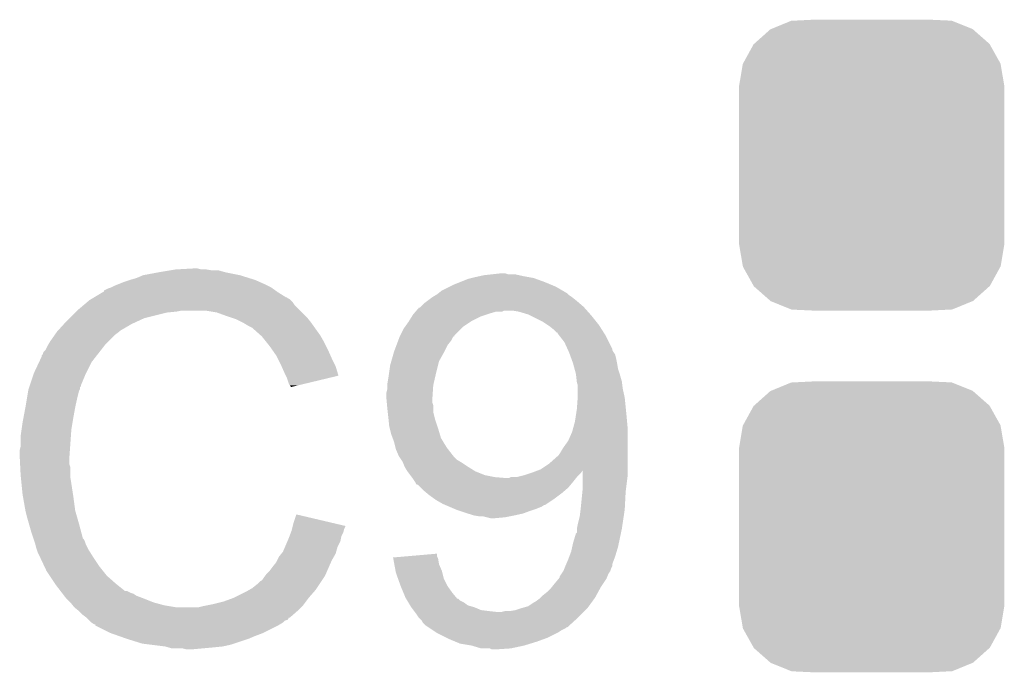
# Model space of a CAD drawing. Extents: x -1.3 to 24.2, y -3.9 to 39.2.
# Tile 9 of 24: x 5.9 to 8.5, y 11.3 to 13. Entities that reach past the tile are written whole.
import ezdxf

# ---------------------------------------------------------------- set-up
doc = ezdxf.new("R2010")
doc.units = 0
doc.layers.get('0').update_dxf_attribs({"linetype": 'CONTINUOUS'})
doc.layers.add('NORA-B266_CLICK_V100_GTO', color=14, linetype='CONTINUOUS')
doc.layers.add('NORA-B266_CLICK_V100_GTS', color=12, linetype='CONTINUOUS')

# ---------------------------------------------------------------- blocks, each defined once
blk = doc.blocks.new('CUSTOM_68')
for points in [[(-0.267216, 0.361152), (-0.213724, 0.383108), (0.26779, 0.361152), (0.21312, 0.383108)], [(-0.213724, 0.383108), (-0.20803, 0.383392), (0.21312, 0.383108), (0.212412, 0.383392)], [(-0.20803, 0.383392), (-0.154122, 0.38608), (0.212412, 0.383392), (0.154132, 0.38608)], [(-0.312264, 0.321732), (-0.26893, 0.360448), (0.312592, 0.321732), (0.268592, 0.360448)], [(-0.26893, 0.360448), (-0.267216, 0.361152), (0.268592, 0.360448), (0.26779, 0.361152)], [(-0.341452, 0.269636), (-0.313432, 0.320688), (0.341702, 0.269636), (0.313176, 0.320688)], [(-0.313432, 0.320688), (-0.312264, 0.321732), (0.313176, 0.320688), (0.312592, 0.321732)], [(-0.35179, 0.21082), (-0.342144, 0.268372), (0.35179, 0.21082), (0.34192, 0.268372)], [(-0.342144, 0.268372), (-0.341452, 0.269636), (0.34192, 0.268372), (0.341702, 0.269636)], [(-0.35179, 0.20955), (-0.35179, 0.21082), (0.35179, 0.20955), (0.35179, 0.21082)], [(-0.35179, -0.20955), (-0.35179, 0.20955), (0.35179, -0.20955), (0.35179, 0.20955)], [(-0.35179, -0.21082), (-0.35179, -0.20955), (0.35179, -0.21082), (0.35179, -0.20955)], [(-0.34192, -0.268358), (-0.35179, -0.21082), (0.342148, -0.268358), (0.35179, -0.21082)], [(-0.341702, -0.269636), (-0.34192, -0.268358), (0.341446, -0.269636), (0.342148, -0.268358)], [(-0.313184, -0.320676), (-0.341702, -0.269636), (0.31344, -0.320676), (0.341446, -0.269636)], [(-0.312594, -0.321732), (-0.313184, -0.320676), (0.312258, -0.321732), (0.31344, -0.320676)], [(-0.268602, -0.36044), (-0.312594, -0.321732), (0.26894, -0.36044), (0.312258, -0.321732)], [(-0.267792, -0.361154), (-0.268602, -0.36044), (0.2672, -0.361154), (0.26894, -0.36044)], [(-0.213136, -0.383104), (-0.267792, -0.361154), (0.213734, -0.383104), (0.2672, -0.361154)], [(-0.212414, -0.383394), (-0.213136, -0.383104), (0.207926, -0.383394), (0.213734, -0.383104)], [(-0.154122, -0.38608), (-0.212414, -0.383394), (0.154132, -0.38608), (0.207926, -0.383394)]]:
    blk.add_solid(points)

msp = doc.modelspace()

# ---------------------------------------------------------------- linework, layer by layer
at = {"layer": 'NORA-B266_CLICK_V100_GTO'}
for points in [[(6.245862, 12.32916), (6.2865, 12.33678), (6.502402, 12.32916), (6.464298, 12.33678)], [(6.2865, 12.33678), (6.31698, 12.34186), (6.464298, 12.33678), (6.446524, 12.34186)], [(6.31698, 12.34186), (6.33222, 12.3444), (6.428742, 12.34186), (6.413502, 12.3444)], [(6.33222, 12.3444), (6.377938, 12.34694), (6.400802, 12.3444), (6.390642, 12.34694)], [(7.150102, 12.32916), (7.172962, 12.3317), (7.242812, 12.32916), (7.231382, 12.3317)], [(7.172962, 12.3317), (7.195804, 12.334238), (7.213604, 12.3317), (7.205982, 12.334238)], [(7.195804, 12.334238), (7.195822, 12.33424), (7.205982, 12.334238), (7.195822, 12.33424)], [(6.16966, 12.30122), (6.182358, 12.3063), (6.57606, 12.30122), (6.5659, 12.3063)], [(6.182358, 12.3063), (6.195058, 12.31138), (6.5659, 12.3063), (6.55447, 12.31138)], [(6.195058, 12.31138), (6.2103, 12.31646), (6.55447, 12.31138), (6.54304, 12.31646)], [(6.2103, 12.31646), (6.228082, 12.32154), (6.54304, 12.31646), (6.526786, 12.32154)], [(6.228082, 12.32154), (6.245862, 12.32916), (6.526786, 12.32154), (6.502402, 12.32916)], [(7.06882, 12.30376), (7.08787, 12.31138), (7.32841, 12.30376), (7.310118, 12.31138)], [(7.08787, 12.31138), (7.106922, 12.319), (7.310118, 12.31138), (7.289162, 12.319)], [(7.106922, 12.319), (7.117072, 12.321538), (7.289162, 12.319), (7.28218, 12.321538)], [(7.117072, 12.321538), (7.12724, 12.32408), (7.28218, 12.321538), (7.268206, 12.32408)], [(7.12724, 12.32408), (7.13867, 12.32662), (7.268206, 12.32408), (7.25424, 12.32662)], [(7.13867, 12.32662), (7.150102, 12.32916), (7.25424, 12.32662), (7.242812, 12.32916)], [(6.116312, 12.27074), (6.137468, 12.28344), (6.624324, 12.27074), (6.604, 12.28344)], [(6.137468, 12.28344), (6.14172, 12.285992), (6.604, 12.28344), (6.600428, 12.285992)], [(6.14172, 12.285992), (6.141734, 12.288526), (6.600428, 12.285992), (6.59688, 12.288526)], [(6.141734, 12.288526), (6.151882, 12.2936), (6.59688, 12.288526), (6.589774, 12.2936)], [(6.151882, 12.2936), (6.159494, 12.296138), (6.589774, 12.2936), (6.58622, 12.296138)], [(6.159494, 12.296138), (6.1595, 12.29614), (6.58622, 12.296138), (6.586218, 12.29614)], [(6.1595, 12.29614), (6.16966, 12.30122), (6.586218, 12.29614), (6.57606, 12.30122)], [(7.021406, 12.27582), (7.02564, 12.27836), (7.37616, 12.27582), (7.37362, 12.27836)], [(7.02564, 12.27836), (7.028812, 12.280898), (7.37362, 12.27836), (7.371082, 12.280898)], [(7.028812, 12.280898), (7.038342, 12.288522), (7.371082, 12.280898), (7.358014, 12.288522)], [(7.038342, 12.288522), (7.058658, 12.29868), (7.358014, 12.288522), (7.340602, 12.29868)], [(7.058658, 12.29868), (7.06882, 12.30376), (7.340602, 12.29868), (7.32841, 12.30376)], [(6.088608, 12.250418), (6.097616, 12.25804), (6.647182, 12.250418), (6.6421, 12.25804)], [(6.097616, 12.25804), (6.103622, 12.263122), (6.6421, 12.25804), (6.637018, 12.263122)], [(6.103622, 12.263122), (6.107846, 12.265658), (6.637018, 12.263122), (6.63448, 12.265658)], [(6.107846, 12.265658), (6.112076, 12.268198), (6.63448, 12.265658), (6.629404, 12.268198)], [(6.112076, 12.268198), (6.116302, 12.270734), (6.629404, 12.268198), (6.626866, 12.270734)], [(6.116302, 12.270734), (6.116312, 12.27074), (6.626866, 12.270734), (6.624324, 12.27074)], [(6.98246, 12.24534), (6.992622, 12.2555), (7.41426, 12.24534), (7.402408, 12.2555)], [(6.992622, 12.2555), (6.999394, 12.26058), (7.402408, 12.2555), (7.39648, 12.26058)], [(6.999394, 12.26058), (7.012938, 12.27074), (7.39648, 12.26058), (7.38378, 12.27074)], [(7.012938, 12.27074), (7.012942, 12.270742), (7.38378, 12.27074), (7.383778, 12.270742)], [(7.012942, 12.270742), (7.021406, 12.27582), (7.383778, 12.270742), (7.37616, 12.27582)], [(6.05028, 12.21486), (6.06552, 12.2301), (6.248398, 12.21486), (6.30936, 12.2301)], [(6.06552, 12.2301), (6.06806, 12.23264), (6.30936, 12.2301), (6.334762, 12.23264)], [(6.06806, 12.23264), (6.0706, 12.23518), (6.334762, 12.23264), (6.347458, 12.23518)], [(6.0706, 12.23518), (6.088608, 12.250418), (6.66242, 12.23518), (6.647182, 12.250418)], [(6.441438, 12.2301), (6.410958, 12.23518), (6.6675, 12.2301), (6.66242, 12.23518)], [(6.46938, 12.21994), (6.441438, 12.2301), (6.67766, 12.21994), (6.6675, 12.2301)], [(6.96214, 12.225022), (6.964316, 12.22756), (7.157726, 12.225022), (7.16534, 12.22756)], [(6.964316, 12.22756), (6.968672, 12.23264), (7.16534, 12.22756), (7.183122, 12.23264)], [(6.968672, 12.23264), (6.968674, 12.232642), (7.183122, 12.23264), (7.198364, 12.232642)], [(6.968674, 12.232642), (6.970852, 12.23518), (7.198364, 12.232642), (7.203444, 12.23518)], [(6.970852, 12.23518), (6.977388, 12.2428), (7.423292, 12.23518), (7.416518, 12.2428)], [(6.977388, 12.2428), (6.979926, 12.242806), (7.416518, 12.2428), (7.416514, 12.242806)], [(6.979926, 12.242806), (6.98246, 12.24534), (7.416514, 12.242806), (7.41426, 12.24534)], [(7.241542, 12.23264), (7.226298, 12.23518), (7.42555, 12.23264), (7.423292, 12.23518)], [(7.26694, 12.22502), (7.241542, 12.23264), (7.432324, 12.22502), (7.42555, 12.23264)], [(6.035732, 12.19962), (6.04266, 12.20724), (6.215382, 12.19962), (6.23189, 12.20724)], [(6.04266, 12.20724), (6.05028, 12.21486), (6.23189, 12.20724), (6.248398, 12.21486)], [(6.477006, 12.217398), (6.46938, 12.21994), (6.680202, 12.217398), (6.67766, 12.21994)], [(6.492238, 12.21232), (6.477006, 12.217398), (6.684266, 12.21232), (6.680202, 12.217398)], [(6.50748, 12.2047), (6.492238, 12.21232), (6.69036, 12.2047), (6.684266, 12.21232)], [(6.51256, 12.20216), (6.50748, 12.2047), (6.692176, 12.20216), (6.69036, 12.2047)], [(6.525262, 12.19454), (6.51256, 12.20216), (6.697618, 12.19454), (6.692176, 12.20216)], [(6.94037, 12.192), (6.94944, 12.2047), (7.09422, 12.192), (7.11327, 12.2047)], [(6.94944, 12.2047), (6.951026, 12.20724), (7.11327, 12.2047), (7.117082, 12.20724)], [(6.951026, 12.20724), (6.958964, 12.21994), (7.117082, 12.20724), (7.142482, 12.21994)], [(6.958964, 12.21994), (6.96214, 12.225022), (7.142482, 12.21994), (7.157726, 12.225022)], [(7.272016, 12.222482), (7.26694, 12.22502), (7.434578, 12.222482), (7.432324, 12.22502)], [(7.307582, 12.204698), (7.272016, 12.222482), (7.448806, 12.204698), (7.434578, 12.222482)], [(7.319014, 12.197078), (7.307582, 12.204698), (7.4549, 12.197078), (7.448806, 12.204698)], [(6.011924, 12.171678), (6.01726, 12.1793), (6.1722, 12.171678), (6.182358, 12.1793)], [(6.01726, 12.1793), (6.017262, 12.179302), (6.182358, 12.1793), (6.18236, 12.179302)], [(6.017262, 12.179302), (6.019566, 12.181838), (6.18236, 12.179302), (6.184898, 12.181838)], [(6.019566, 12.181838), (6.035732, 12.19962), (6.184898, 12.181838), (6.215382, 12.19962)], [(6.535416, 12.189462), (6.525262, 12.19454), (6.701246, 12.189462), (6.697618, 12.19454)], [(6.53796, 12.18692), (6.535416, 12.189462), (6.703062, 12.18692), (6.701246, 12.189462)], [(6.557964, 12.16914), (6.53796, 12.18692), (6.715762, 12.16914), (6.703062, 12.18692)], [(6.927852, 12.169146), (6.936742, 12.18692), (7.071366, 12.169146), (7.08914, 12.18692)], [(6.936742, 12.18692), (6.94037, 12.192), (7.08914, 12.18692), (7.09422, 12.192)], [(7.32282, 12.19454), (7.319014, 12.197078), (7.456516, 12.19454), (7.4549, 12.197078)], [(7.33552, 12.18438), (7.32282, 12.19454), (7.462982, 12.18438), (7.456516, 12.19454)], [(7.343146, 12.17676), (7.33552, 12.18438), (7.46783, 12.17676), (7.462982, 12.18438)], [(7.34568, 12.176738), (7.343146, 12.17676), (7.467844, 12.176738), (7.46783, 12.17676)], [(7.345684, 12.174214), (7.34568, 12.176738), (7.46945, 12.174214), (7.467844, 12.176738)], [(7.349632, 12.169138), (7.345684, 12.174214), (7.47268, 12.169138), (7.46945, 12.174214)], [(5.993382, 12.143738), (5.999478, 12.1539), (6.14426, 12.143738), (6.154422, 12.1539)], [(5.999478, 12.1539), (6.011924, 12.171678), (6.154422, 12.1539), (6.1722, 12.171678)], [(6.56082, 12.1666), (6.557964, 12.16914), (6.717214, 12.1666), (6.715762, 12.16914)], [(6.573012, 12.15136), (6.56082, 12.1666), (6.72592, 12.15136), (6.717214, 12.1666)], [(6.58114, 12.1412), (6.573012, 12.15136), (6.731, 12.1412), (6.72592, 12.15136)], [(6.918006, 12.14374), (6.92277, 12.156442), (7.05358, 12.14374), (7.063742, 12.156442)], [(6.92277, 12.156442), (6.92658, 12.1666), (7.063742, 12.156442), (7.068834, 12.1666)], [(6.92658, 12.1666), (6.92659, 12.166622), (7.068834, 12.1666), (7.07136, 12.166622)], [(6.92659, 12.166622), (6.927852, 12.169146), (7.07136, 12.166622), (7.071366, 12.169146)], [(7.36346, 12.151358), (7.349632, 12.169138), (7.48157, 12.151358), (7.47268, 12.169138)], [(7.371544, 12.133576), (7.36346, 12.151358), (7.49046, 12.133576), (7.48157, 12.151358)], [(5.97916, 12.118344), (5.981704, 12.125962), (6.124508, 12.118344), (6.130434, 12.125962)], [(5.981704, 12.125962), (5.986782, 12.131044), (6.130434, 12.125962), (6.134386, 12.131044)], [(5.986782, 12.131044), (5.99186, 12.141198), (6.134386, 12.131044), (6.142284, 12.141198)], [(5.99186, 12.141198), (5.993382, 12.143738), (6.142284, 12.141198), (6.14426, 12.143738)], [(6.588252, 12.13104), (6.58114, 12.1412), (6.73608, 12.13104), (6.731, 12.1412)], [(6.598918, 12.1158), (6.588252, 12.13104), (6.742854, 12.1158), (6.73608, 12.13104)], [(6.904082, 12.100562), (6.910614, 12.12342), (7.03072, 12.100562), (7.04342, 12.12342)], [(6.910614, 12.12342), (6.91134, 12.12596), (7.04342, 12.12342), (7.04469, 12.12596)], [(6.91134, 12.12596), (6.918006, 12.14374), (7.04469, 12.12596), (7.05358, 12.14374)], [(7.372698, 12.131036), (7.371544, 12.133576), (7.490462, 12.131036), (7.49046, 12.133576)], [(7.375008, 12.125958), (7.372698, 12.131036), (7.493002, 12.125958), (7.490462, 12.131036)], [(7.37616, 12.12342), (7.375008, 12.125958), (7.494694, 12.12342), (7.493002, 12.125958)], [(7.378008, 12.118338), (7.37616, 12.12342), (7.498082, 12.118338), (7.494694, 12.12342)], [(5.9563, 12.07008), (5.969446, 12.098018), (6.09473, 12.07008), (6.1087, 12.098018)], [(5.969446, 12.098018), (5.97662, 12.113264), (6.1087, 12.098018), (6.120558, 12.113264)], [(5.97662, 12.113264), (5.976626, 12.115806), (6.120558, 12.113264), (6.122534, 12.115806)], [(5.976626, 12.115806), (5.97916, 12.118344), (6.122534, 12.115806), (6.124508, 12.118344)], [(6.60273, 12.10818), (6.598918, 12.1158), (6.74624, 12.10818), (6.742854, 12.1158)], [(6.61162, 12.0904), (6.60273, 12.10818), (6.755132, 12.0904), (6.74624, 12.10818)], [(6.90118, 12.090402), (6.904082, 12.100562), (7.02818, 12.090402), (7.03072, 12.100562)], [(7.381702, 12.10818), (7.378008, 12.118338), (7.50062, 12.10818), (7.498082, 12.118338)], [(7.386318, 12.09548), (7.381702, 12.10818), (7.50316, 12.09548), (7.50062, 12.10818)], [(7.390476, 12.080238), (7.386318, 12.09548), (7.505702, 12.080238), (7.50316, 12.09548)], [(5.955452, 12.06754), (5.9563, 12.07008), (6.09346, 12.06754), (6.09473, 12.07008)], [(6.61275, 12.087858), (6.61162, 12.0904), (6.756402, 12.087858), (6.755132, 12.0904)], [(6.62178, 12.06754), (6.61275, 12.087858), (6.762476, 12.06754), (6.756402, 12.087858)], [(6.8961, 12.05484), (6.898276, 12.07008), (7.019582, 12.05484), (7.0231, 12.07008)], [(6.898276, 12.07008), (6.90118, 12.090402), (7.0231, 12.07008), (7.02818, 12.090402)], [(7.39394, 12.067538), (7.390476, 12.080238), (7.509936, 12.067538), (7.505702, 12.080238)], [(5.945292, 12.037056), (5.955452, 12.06754), (6.08076, 12.037056), (6.09346, 12.06754)], [(6.624324, 12.062454), (6.62178, 12.06754), (6.763996, 12.062454), (6.762476, 12.06754)], [(6.62686, 12.05738), (6.624324, 12.062454), (6.742834, 12.05738), (6.763996, 12.062454)], [(6.63194, 12.042142), (6.62686, 12.05738), (6.679284, 12.042142), (6.742834, 12.05738)], [(6.89356, 12.039602), (6.8961, 12.05484), (7.016066, 12.039602), (7.019582, 12.05484)], [(7.394224, 12.065), (7.39394, 12.067538), (7.51078, 12.065), (7.509936, 12.067538)], [(7.3962, 12.047218), (7.394224, 12.065), (7.51586, 12.047218), (7.51078, 12.065)], [(7.396482, 12.044678), (7.3962, 12.047218), (7.516178, 12.044678), (7.51586, 12.047218)], [(7.39902, 12.037056), (7.396482, 12.044678), (7.517132, 12.037056), (7.516178, 12.044678)], [(5.93725, 12.0015), (5.940636, 12.021818), (6.0706, 12.0015), (6.075678, 12.021818)], [(5.940636, 12.021818), (5.941062, 12.024362), (6.075678, 12.021818), (6.07695, 12.024362)], [(5.941062, 12.024362), (5.941906, 12.026896), (6.07695, 12.024362), (6.078218, 12.026896)], [(5.941906, 12.026896), (5.943598, 12.031974), (6.078218, 12.026896), (6.07822, 12.031974)], [(5.943598, 12.031974), (5.944444, 12.034514), (6.07822, 12.031974), (6.080754, 12.034514)], [(5.944444, 12.034514), (5.945292, 12.037056), (6.080754, 12.034514), (6.08076, 12.037056)], [(6.634478, 12.037064), (6.63194, 12.042142), (6.658106, 12.037064), (6.679284, 12.042142)], [(6.637014, 12.034526), (6.634478, 12.037064), (6.64752, 12.034526), (6.658106, 12.037064)], [(6.63702, 12.032008), (6.637014, 12.034526), (6.63702, 12.032008), (6.64752, 12.034526)], [(6.89102, 12.016742), (6.89356, 12.026902), (7.014124, 12.016742), (7.014802, 12.026902)], [(6.89356, 12.037062), (6.89356, 12.039602), (7.01548, 12.037062), (7.016066, 12.039602)], [(6.89356, 12.026902), (6.89356, 12.037062), (7.014802, 12.026902), (7.01548, 12.037062)], [(7.39902, 12.026902), (7.39902, 12.037056), (7.5184, 12.026902), (7.517132, 12.037056)], [(7.39902, 12.00912), (7.39902, 12.026902), (7.522352, 12.00912), (7.5184, 12.026902)], [(5.93344, 11.97864), (5.93725, 12.0015), (6.06552, 11.97864), (6.0706, 12.0015)], [(6.89102, 12.004038), (6.89102, 12.016742), (7.013278, 12.004038), (7.014124, 12.016742)], [(6.891482, 11.99896), (6.89102, 12.004038), (7.01294, 11.99896), (7.013278, 12.004038)], [(6.892176, 11.991344), (6.891482, 11.99896), (7.01294, 11.991344), (7.01294, 11.99896)], [(6.892868, 11.983722), (6.892176, 11.991344), (7.015478, 11.983722), (7.01294, 11.991344)], [(7.39648, 11.97356), (7.398656, 12.004038), (7.526528, 11.97356), (7.52348, 12.004038)], [(7.398656, 12.004038), (7.39902, 12.00912), (7.52348, 12.004038), (7.522352, 12.00912)], [(5.9282, 11.9507), (5.93344, 11.97864), (6.06044, 11.9507), (6.06552, 11.97864)], [(6.89356, 11.9761), (6.892868, 11.983722), (7.01548, 11.9761), (7.015478, 11.983722)], [(6.89469, 11.965942), (6.89356, 11.9761), (7.01548, 11.965942), (7.01548, 11.9761)], [(6.8961, 11.95324), (6.89469, 11.965942), (7.018658, 11.95324), (7.01548, 11.965942)], [(7.393354, 11.95324), (7.39648, 11.97356), (7.52856, 11.95324), (7.526528, 11.97356)], [(5.92582, 11.938), (5.9282, 11.9507), (6.058322, 11.938), (6.06044, 11.9507)], [(6.896864, 11.94562), (6.8961, 11.95324), (7.020562, 11.94562), (7.018658, 11.95324)], [(6.89864, 11.927842), (6.896864, 11.94562), (7.026488, 11.927842), (7.020562, 11.94562)], [(7.387244, 11.925302), (7.3914, 11.940538), (7.5311, 11.925302), (7.529716, 11.940538)], [(7.3914, 11.940538), (7.393354, 11.95324), (7.529716, 11.940538), (7.52856, 11.95324)], [(5.92074, 11.90244), (5.92328, 11.920222), (6.054088, 11.90244), (6.05536, 11.920222)], [(5.92328, 11.920222), (5.92582, 11.938), (6.05536, 11.920222), (6.058322, 11.938)], [(6.899912, 11.92276), (6.89864, 11.927842), (7.02818, 11.92276), (7.026488, 11.927842)], [(6.90372, 11.907522), (6.899912, 11.92276), (7.032752, 11.907522), (7.02818, 11.92276)], [(7.373618, 11.889738), (7.38378, 11.912598), (7.5311, 11.889738), (7.5311, 11.912598)], [(7.38378, 11.912598), (7.387244, 11.925302), (7.5311, 11.912598), (7.5311, 11.925302)], [(5.92074, 11.874502), (5.92074, 11.90244), (6.052094, 11.874502), (6.054088, 11.90244)], [(6.90753, 11.89736), (6.90372, 11.907522), (7.035798, 11.89736), (7.032752, 11.907522)], [(6.911338, 11.887202), (6.90753, 11.89736), (7.041894, 11.887202), (7.035798, 11.89736)], [(6.91515, 11.871962), (6.911338, 11.887202), (7.051038, 11.871962), (7.041894, 11.887202)], [(7.36092, 11.871962), (7.373618, 11.889738), (7.5311, 11.871962), (7.5311, 11.889738)], [(5.9182, 11.864342), (5.92074, 11.874502), (6.051368, 11.864342), (6.052094, 11.874502)], [(5.9182, 11.849102), (5.9182, 11.864342), (6.05028, 11.849102), (6.051368, 11.864342)], [(6.91642, 11.866882), (6.91515, 11.871962), (7.05499, 11.866882), (7.051038, 11.871962)], [(6.92404, 11.849102), (6.91642, 11.866882), (7.06882, 11.849102), (7.05499, 11.866882)], [(7.353302, 11.85926), (7.36092, 11.871962), (7.5311, 11.85926), (7.5311, 11.871962)], [(5.9182, 11.8491), (5.9182, 11.849102), (6.050282, 11.8491), (6.05028, 11.849102)], [(5.919344, 11.826238), (5.9182, 11.8491), (6.050282, 11.826238), (6.050282, 11.8491)], [(6.92404, 11.8491), (6.92404, 11.849102), (7.068822, 11.8491), (7.06882, 11.849102)], [(6.930812, 11.838942), (6.92404, 11.8491), (7.078978, 11.838942), (7.068822, 11.8491)], [(6.934198, 11.833862), (6.930812, 11.838942), (7.087446, 11.833862), (7.078978, 11.838942)], [(7.32282, 11.82878), (7.34568, 11.8491), (7.5311, 11.82878), (7.5311, 11.8491)], [(7.34568, 11.8491), (7.348218, 11.851638), (7.5311, 11.8491), (7.5311, 11.851638)], [(7.348218, 11.851638), (7.353302, 11.85926), (7.5311, 11.851638), (7.5311, 11.85926)], [(5.919726, 11.818616), (5.919344, 11.826238), (6.05282, 11.818616), (6.050282, 11.826238)], [(5.92074, 11.7983), (5.919726, 11.818616), (6.05282, 11.7983), (6.05282, 11.818616)], [(6.935216, 11.83132), (6.934198, 11.833862), (7.091682, 11.83132), (7.087446, 11.833862)], [(6.93928, 11.82116), (6.935216, 11.83132), (7.10692, 11.82116), (7.091682, 11.83132)], [(6.93928, 11.821158), (6.93928, 11.82116), (7.106924, 11.821158), (7.10692, 11.82116)], [(6.946898, 11.808462), (6.93928, 11.821158), (7.12724, 11.808462), (7.106924, 11.821158)], [(6.95452, 11.798302), (6.946898, 11.808462), (7.152638, 11.798302), (7.12724, 11.808462)], [(7.27964, 11.80592), (7.293032, 11.810942), (7.408332, 11.80592), (7.41168, 11.810942)], [(7.293032, 11.810942), (7.29996, 11.81354), (7.5311, 11.810942), (7.5311, 11.81354)], [(7.29996, 11.81354), (7.32282, 11.82878), (7.5311, 11.81354), (7.5311, 11.82878)], [(7.411692, 11.79576), (7.41168, 11.810942), (7.5311, 11.79576), (7.5311, 11.810942)], [(5.921504, 11.790678), (5.92074, 11.7983), (6.05282, 11.790678), (6.05282, 11.7983)], [(5.923026, 11.77544), (5.921504, 11.790678), (6.05536, 11.77544), (6.05282, 11.790678)], [(6.95833, 11.79322), (6.95452, 11.798302), (7.178038, 11.79322), (7.152638, 11.798302)], [(6.960236, 11.79068), (6.95833, 11.79322), (7.20852, 11.79068), (7.178038, 11.79322)], [(6.96214, 11.78814), (6.960236, 11.79068), (7.392414, 11.78814), (7.394446, 11.79068)], [(6.967218, 11.780522), (6.96214, 11.78814), (7.38632, 11.780522), (7.392414, 11.78814)], [(7.216136, 11.79068), (7.221216, 11.793218), (7.394446, 11.79068), (7.396478, 11.793218)], [(7.221216, 11.793218), (7.236458, 11.79322), (7.396478, 11.793218), (7.39648, 11.79322)], [(7.236458, 11.79322), (7.25678, 11.798302), (7.39648, 11.79322), (7.401562, 11.798302)], [(7.25678, 11.798302), (7.27201, 11.803378), (7.401562, 11.798302), (7.406638, 11.803378)], [(7.27201, 11.803378), (7.27964, 11.80592), (7.406638, 11.803378), (7.408332, 11.80592)], [(7.41172, 11.760198), (7.411692, 11.79576), (7.526654, 11.760198), (7.5311, 11.79576)], [(5.92582, 11.747498), (5.923026, 11.77544), (6.05966, 11.747498), (6.05536, 11.77544)], [(6.96722, 11.78052), (6.967218, 11.780522), (7.38632, 11.78052), (7.38632, 11.780522)], [(6.969758, 11.775444), (6.96722, 11.78052), (7.38209, 11.775444), (7.38632, 11.78052)], [(6.972294, 11.772906), (6.969758, 11.775444), (7.379974, 11.772906), (7.38209, 11.775444)], [(6.974834, 11.7729), (6.972294, 11.772906), (7.37997, 11.7729), (7.379974, 11.772906)], [(6.98246, 11.765278), (6.974834, 11.7729), (7.37362, 11.765278), (7.37997, 11.7729)], [(6.990082, 11.757658), (6.98246, 11.765278), (7.364728, 11.757658), (7.37362, 11.765278)], [(6.999224, 11.75004), (6.990082, 11.757658), (7.355842, 11.75004), (7.364728, 11.757658)], [(7.411212, 11.75512), (7.41172, 11.760198), (7.52602, 11.75512), (7.526654, 11.760198)], [(5.926718, 11.74242), (5.92582, 11.747498), (6.06044, 11.74242), (6.05966, 11.747498)], [(5.93344, 11.70432), (5.926718, 11.74242), (6.06552, 11.70432), (6.06044, 11.74242)], [(7.00532, 11.74496), (6.999224, 11.75004), (7.349068, 11.74496), (7.355842, 11.75004)], [(7.019544, 11.7348), (7.00532, 11.74496), (7.33552, 11.7348), (7.349068, 11.74496)], [(7.023098, 11.73226), (7.019544, 11.7348), (7.331708, 11.73226), (7.33552, 11.7348)], [(7.040878, 11.7221), (7.023098, 11.73226), (7.316466, 11.7221), (7.331708, 11.73226)], [(7.40664, 11.7094), (7.411212, 11.75512), (7.523612, 11.7094), (7.52602, 11.75512)], [(5.933442, 11.704318), (5.93344, 11.70432), (6.06552, 11.704318), (6.06552, 11.70432)], [(5.93852, 11.684), (5.933442, 11.704318), (6.071326, 11.684), (6.06552, 11.704318)], [(7.046806, 11.71956), (7.040878, 11.7221), (7.312656, 11.71956), (7.316466, 11.7221)], [(7.046816, 11.719556), (7.046806, 11.71956), (7.310114, 11.719556), (7.312656, 11.71956)], [(7.05866, 11.71448), (7.046816, 11.719556), (7.3025, 11.71448), (7.310114, 11.719556)], [(7.070516, 11.7094), (7.05866, 11.71448), (7.289802, 11.7094), (7.3025, 11.71448)], [(7.076442, 11.70686), (7.070516, 11.7094), (7.28218, 11.70686), (7.289802, 11.7094)], [(7.084064, 11.70432), (7.076442, 11.70686), (7.27456, 11.70432), (7.28218, 11.70686)], [(7.106924, 11.6967), (7.084064, 11.70432), (7.254238, 11.6967), (7.27456, 11.70432)], [(7.4041, 11.689082), (7.406322, 11.70686), (7.520812, 11.689082), (7.52348, 11.70686)], [(7.406322, 11.70686), (7.40664, 11.7094), (7.52348, 11.70686), (7.523612, 11.7094)], [(5.942876, 11.66876), (5.93852, 11.684), (6.07568, 11.66876), (6.071326, 11.684)], [(6.64464, 11.671298), (6.65228, 11.694156), (6.749368, 11.671298), (6.65228, 11.694156)], [(7.122158, 11.691622), (7.106924, 11.6967), (7.231388, 11.691622), (7.254238, 11.6967)], [(7.12217, 11.69162), (7.122158, 11.691622), (7.23138, 11.69162), (7.231388, 11.691622)], [(7.137398, 11.68908), (7.12217, 11.69162), (7.21868, 11.68908), (7.23138, 11.69162)], [(7.157718, 11.68654), (7.147558, 11.68908), (7.20598, 11.68654), (7.21868, 11.68908)], [(7.167878, 11.684), (7.157718, 11.68654), (7.178042, 11.684), (7.20598, 11.68654)], [(7.39902, 11.66876), (7.4041, 11.689082), (7.517764, 11.66876), (7.520812, 11.689082)], [(5.94868, 11.64844), (5.942876, 11.66876), (6.081102, 11.64844), (6.07568, 11.66876)], [(6.63956, 11.650982), (6.640828, 11.656058), (6.777988, 11.650982), (6.779258, 11.656058)], [(6.640828, 11.656058), (6.642098, 11.661136), (6.779258, 11.656058), (6.781798, 11.661136)], [(6.642098, 11.661136), (6.64273, 11.663662), (6.781798, 11.661136), (6.7818, 11.663662)], [(6.64273, 11.663662), (6.64464, 11.671298), (6.7818, 11.663662), (6.749368, 11.671298)], [(7.39648, 11.656062), (7.39902, 11.66876), (7.51586, 11.656062), (7.517764, 11.66876)], [(7.39648, 11.645906), (7.39648, 11.656062), (7.51372, 11.645906), (7.51586, 11.656062)], [(5.954608, 11.630658), (5.94868, 11.64844), (6.085844, 11.630658), (6.081102, 11.64844)], [(5.955456, 11.628116), (5.954608, 11.630658), (6.088382, 11.628116), (6.085844, 11.630658)], [(5.957148, 11.623038), (5.955456, 11.628116), (6.09092, 11.623038), (6.088382, 11.628116)], [(6.628672, 11.623038), (6.63194, 11.63066), (6.769098, 11.623038), (6.770622, 11.63066)], [(6.63194, 11.63066), (6.633844, 11.635738), (6.770622, 11.63066), (6.77164, 11.635738)], [(6.633844, 11.635738), (6.637652, 11.645898), (6.77164, 11.635738), (6.77672, 11.645898)], [(6.637652, 11.645898), (6.63956, 11.650982), (6.77672, 11.645898), (6.777988, 11.650982)], [(7.38632, 11.617958), (7.393944, 11.643362), (7.507838, 11.617958), (7.513186, 11.643362)], [(7.393944, 11.643362), (7.39648, 11.645906), (7.513186, 11.643362), (7.51372, 11.645906)], [(5.95884, 11.617958), (5.957148, 11.623038), (6.092614, 11.617958), (6.09092, 11.623038)], [(5.959476, 11.61542), (5.95884, 11.617958), (6.09346, 11.61542), (6.092614, 11.617958)], [(5.961382, 11.6078), (5.959476, 11.61542), (6.097272, 11.6078), (6.09346, 11.61542)], [(5.963922, 11.600182), (5.961382, 11.6078), (6.10108, 11.600182), (6.097272, 11.6078)], [(5.96646, 11.592562), (5.963922, 11.600182), (6.105844, 11.592562), (6.10108, 11.600182)], [(6.6167, 11.595102), (6.62214, 11.607798), (6.75785, 11.595102), (6.761478, 11.607798)], [(6.62214, 11.607798), (6.628672, 11.623038), (6.761478, 11.607798), (6.769098, 11.623038)], [(7.38124, 11.595102), (7.384062, 11.6078), (7.50189, 11.595102), (7.5057, 11.6078)], [(7.384062, 11.6078), (7.38632, 11.617958), (7.5057, 11.6078), (7.507838, 11.617958)], [(5.969, 11.58748), (5.96646, 11.592562), (6.109018, 11.58748), (6.105844, 11.592562)], [(5.972586, 11.57986), (5.969, 11.58748), (6.11378, 11.57986), (6.109018, 11.58748)], [(5.983344, 11.557), (5.972586, 11.57986), (6.12902, 11.557), (6.11378, 11.57986)], [(6.60146, 11.57224), (6.60654, 11.5824), (6.74624, 11.57224), (6.752046, 11.5824)], [(6.60654, 11.5824), (6.612632, 11.590018), (6.752046, 11.5824), (6.7564, 11.590018)], [(6.612632, 11.590018), (6.6167, 11.595102), (6.7564, 11.590018), (6.75785, 11.595102)], [(6.908824, 11.579862), (6.938032, 11.582396), (7.02691, 11.579862), (7.025642, 11.582396)], [(6.9093, 11.577318), (6.908824, 11.579862), (7.02818, 11.577318), (7.02691, 11.579862)], [(6.912148, 11.562078), (6.9093, 11.577318), (7.030722, 11.562078), (7.02818, 11.577318)], [(6.938032, 11.582396), (7.02564, 11.589996), (7.025642, 11.582396), (7.02564, 11.589996)], [(7.368174, 11.562076), (7.37362, 11.57478), (7.49046, 11.562076), (7.495224, 11.57478)], [(7.37362, 11.57478), (7.376476, 11.5824), (7.495224, 11.57478), (7.498082, 11.5824)], [(7.376476, 11.5824), (7.38124, 11.595102), (7.498082, 11.5824), (7.50189, 11.595102)], [(5.98932, 11.5443), (5.983344, 11.557), (6.13918, 11.5443), (6.12902, 11.557)], [(6.58114, 11.544302), (6.58876, 11.55446), (6.734016, 11.544302), (6.73846, 11.55446)], [(6.58876, 11.55446), (6.598922, 11.567162), (6.73846, 11.55446), (6.744018, 11.567162)], [(6.598922, 11.567162), (6.60146, 11.57224), (6.744018, 11.567162), (6.74624, 11.57224)], [(6.915472, 11.544298), (6.912148, 11.562078), (7.03834, 11.544298), (7.030722, 11.562078)], [(7.36092, 11.5443), (7.363966, 11.551918), (7.485378, 11.5443), (7.48792, 11.551918)], [(7.363966, 11.551918), (7.365998, 11.556996), (7.48792, 11.551918), (7.490458, 11.556996)], [(7.365998, 11.556996), (7.366, 11.557), (7.490458, 11.556996), (7.490458, 11.557)], [(7.366, 11.557), (7.368174, 11.562076), (7.490458, 11.557), (7.49046, 11.562076)], [(5.997788, 11.5316), (5.98932, 11.5443), (6.14934, 11.5316), (6.13918, 11.5443)], [(6.011332, 11.511282), (5.997788, 11.5316), (6.172198, 11.511282), (6.14934, 11.5316)], [(6.56082, 11.518904), (6.5659, 11.52652), (6.719994, 11.518904), (6.725072, 11.52652)], [(6.5659, 11.52652), (6.569708, 11.531598), (6.725072, 11.52652), (6.728458, 11.531598)], [(6.569708, 11.531598), (6.573522, 11.53668), (6.728458, 11.531598), (6.73068, 11.53668)], [(6.573522, 11.53668), (6.58114, 11.544302), (6.73068, 11.53668), (6.734016, 11.544302)], [(6.91642, 11.539222), (6.915472, 11.544298), (7.03961, 11.539222), (7.03834, 11.544298)], [(6.921864, 11.523978), (6.91642, 11.539222), (7.04342, 11.523978), (7.03961, 11.539222)], [(6.92912, 11.50366), (6.921864, 11.523978), (7.053582, 11.50366), (7.04342, 11.523978)], [(7.33806, 11.51128), (7.348636, 11.523978), (7.466752, 11.51128), (7.475218, 11.523978)], [(7.348636, 11.523978), (7.35076, 11.526526), (7.475218, 11.523978), (7.476236, 11.526526)], [(7.35076, 11.526526), (7.350764, 11.529066), (7.476236, 11.526526), (7.477252, 11.529066)], [(7.350764, 11.529066), (7.35584, 11.53668), (7.477252, 11.529066), (7.4803, 11.53668)], [(7.35584, 11.53668), (7.360916, 11.544296), (7.4803, 11.53668), (7.485378, 11.544296)], [(7.360916, 11.544296), (7.36092, 11.5443), (7.485378, 11.544296), (7.485378, 11.5443)], [(6.01472, 11.5062), (6.011332, 11.511282), (6.178552, 11.5062), (6.172198, 11.511282)], [(6.026444, 11.49096), (6.01472, 11.5062), (6.197606, 11.49096), (6.178552, 11.5062)], [(6.526524, 11.493498), (6.535418, 11.49858), (6.70306, 11.493498), (6.706446, 11.49858)], [(6.535418, 11.49858), (6.54812, 11.50874), (6.706446, 11.49858), (6.71322, 11.50874)], [(6.54812, 11.50874), (6.555744, 11.516362), (6.71322, 11.50874), (6.7183, 11.516362)], [(6.555744, 11.516362), (6.56082, 11.518904), (6.7183, 11.516362), (6.719994, 11.518904)], [(6.93653, 11.48588), (6.92912, 11.50366), (7.06628, 11.48588), (7.053582, 11.50366)], [(7.31774, 11.48842), (7.327902, 11.498582), (7.453052, 11.48842), (7.458596, 11.498582)], [(7.327902, 11.498582), (7.329932, 11.501122), (7.458596, 11.498582), (7.459982, 11.501122)], [(7.329932, 11.501122), (7.33806, 11.51128), (7.459982, 11.501122), (7.466752, 11.51128)], [(6.026446, 11.490958), (6.026444, 11.49096), (6.202684, 11.490958), (6.197606, 11.49096)], [(6.030352, 11.48588), (6.026446, 11.490958), (6.212842, 11.48588), (6.202684, 11.490958)], [(6.032308, 11.483338), (6.030352, 11.48588), (6.220464, 11.483338), (6.212842, 11.48588)], [(6.036214, 11.47826), (6.032308, 11.483338), (6.22808, 11.47826), (6.220464, 11.483338)], [(6.04012, 11.473182), (6.036214, 11.47826), (6.241622, 11.473182), (6.22808, 11.47826)], [(6.042662, 11.47064), (6.04012, 11.473182), (6.2484, 11.47064), (6.241622, 11.473182)], [(6.05282, 11.46048), (6.042662, 11.47064), (6.273796, 11.46048), (6.2484, 11.47064)], [(6.45922, 11.463022), (6.48716, 11.47318), (6.677658, 11.463022), (6.685278, 11.47318)], [(6.48716, 11.47318), (6.487162, 11.473182), (6.685278, 11.47318), (6.68528, 11.473182)], [(6.487162, 11.473182), (6.517638, 11.48842), (6.68528, 11.473182), (6.698614, 11.48842)], [(6.517638, 11.48842), (6.526524, 11.493498), (6.698614, 11.48842), (6.70306, 11.493498)], [(6.94182, 11.47318), (6.93653, 11.48588), (7.07687, 11.47318), (7.06628, 11.48588)], [(6.943344, 11.47064), (6.94182, 11.47318), (7.078988, 11.47064), (7.07687, 11.47318)], [(6.943348, 11.470634), (6.943344, 11.47064), (7.081526, 11.470634), (7.078988, 11.47064)], [(6.946394, 11.465558), (6.943348, 11.470634), (7.086604, 11.465558), (7.081526, 11.470634)], [(7.28726, 11.463022), (7.29742, 11.470642), (7.437352, 11.463022), (7.442894, 11.470642)], [(7.29742, 11.470642), (7.299956, 11.473178), (7.442894, 11.470642), (7.44474, 11.473178)], [(7.299956, 11.473178), (7.305042, 11.478262), (7.44474, 11.473178), (7.447512, 11.478262)], [(7.305042, 11.478262), (7.31774, 11.48842), (7.447512, 11.478262), (7.453052, 11.48842)], [(6.052822, 11.460478), (6.05282, 11.46048), (6.2738, 11.460478), (6.273796, 11.46048)], [(6.058916, 11.45286), (6.052822, 11.460478), (6.30174, 11.45286), (6.2738, 11.460478)], [(6.062978, 11.447782), (6.058916, 11.45286), (6.33221, 11.447782), (6.30174, 11.45286)], [(6.062982, 11.44778), (6.062978, 11.447782), (6.332222, 11.44778), (6.33221, 11.447782)], [(6.075678, 11.437622), (6.062982, 11.44778), (6.6548, 11.437622), (6.664958, 11.44778)], [(6.393182, 11.44778), (6.40334, 11.45032), (6.664958, 11.44778), (6.667498, 11.45032)], [(6.40334, 11.45032), (6.41604, 11.45286), (6.667498, 11.45032), (6.670038, 11.45286)], [(6.41604, 11.45286), (6.42874, 11.4554), (6.670038, 11.45286), (6.671942, 11.4554)], [(6.42874, 11.4554), (6.45922, 11.463022), (6.671942, 11.4554), (6.677658, 11.463022)], [(6.949442, 11.460478), (6.946394, 11.465558), (7.09676, 11.460478), (7.086604, 11.465558)], [(6.954014, 11.452858), (6.949442, 11.460478), (7.106922, 11.452858), (7.09676, 11.460478)], [(6.957058, 11.447782), (6.954014, 11.452858), (7.124696, 11.447782), (7.106922, 11.452858)], [(6.95706, 11.44778), (6.957058, 11.447782), (7.124702, 11.44778), (7.124696, 11.447782)], [(6.962776, 11.44016), (6.95706, 11.44778), (7.142484, 11.44016), (7.124702, 11.44778)], [(7.233922, 11.440162), (7.24916, 11.44524), (7.41934, 11.440162), (7.424418, 11.44524)], [(7.24916, 11.44524), (7.266944, 11.450322), (7.424418, 11.44524), (7.428114, 11.450322)], [(7.266944, 11.450322), (7.282182, 11.46048), (7.428114, 11.450322), (7.435502, 11.46048)], [(7.282182, 11.46048), (7.28726, 11.463022), (7.435502, 11.46048), (7.437352, 11.463022)], [(6.075682, 11.43762), (6.075678, 11.437622), (6.6548, 11.43762), (6.6548, 11.437622)], [(6.08584, 11.427462), (6.075682, 11.43762), (6.643186, 11.427462), (6.6548, 11.43762)], [(6.095998, 11.41984), (6.08584, 11.427462), (6.634474, 11.41984), (6.643186, 11.427462)], [(6.096014, 11.419826), (6.095998, 11.41984), (6.631934, 11.419826), (6.634474, 11.41984)], [(6.10108, 11.41476), (6.096014, 11.419826), (6.629392, 11.41476), (6.631934, 11.419826)], [(6.96468, 11.43762), (6.962776, 11.44016), (7.1628, 11.43762), (7.142484, 11.44016)], [(6.966586, 11.43508), (6.96468, 11.43762), (7.185662, 11.43508), (7.1628, 11.43762)], [(6.9723, 11.42746), (6.966586, 11.43508), (7.406638, 11.42746), (7.414258, 11.43508)], [(6.97738, 11.41984), (6.9723, 11.42746), (7.39902, 11.41984), (7.406638, 11.42746)], [(6.984998, 11.41222), (6.97738, 11.41984), (7.390636, 11.41222), (7.39902, 11.41984)], [(7.195822, 11.43508), (7.205982, 11.43762), (7.414258, 11.43508), (7.416798, 11.43762)], [(7.218682, 11.43762), (7.233922, 11.440162), (7.416798, 11.43762), (7.41934, 11.440162)], [(6.103624, 11.412216), (6.10108, 11.41476), (6.621778, 11.412216), (6.629392, 11.41476)], [(6.108698, 11.407142), (6.103624, 11.412216), (6.616702, 11.407142), (6.621778, 11.412216)], [(6.108704, 11.407138), (6.108698, 11.407142), (6.616698, 11.407138), (6.616702, 11.407142)], [(6.116314, 11.402064), (6.108704, 11.407138), (6.60824, 11.402064), (6.616698, 11.407138)], [(6.118838, 11.40206), (6.116314, 11.402064), (6.608232, 11.40206), (6.60824, 11.402064)], [(6.11886, 11.399534), (6.118838, 11.40206), (6.604022, 11.399534), (6.608232, 11.40206)], [(6.118888, 11.39952), (6.11886, 11.399534), (6.604, 11.39952), (6.604022, 11.399534)], [(6.1595, 11.3792), (6.118888, 11.39952), (6.56336, 11.3792), (6.604, 11.39952)], [(6.987538, 11.407144), (6.984998, 11.41222), (7.38505, 11.407144), (7.390636, 11.41222)], [(6.995158, 11.399522), (6.987538, 11.407144), (7.376664, 11.399522), (7.38505, 11.407144)], [(7.002782, 11.39444), (6.995158, 11.399522), (7.371074, 11.39444), (7.376664, 11.399522)], [(7.00279, 11.394434), (7.002782, 11.39444), (7.368534, 11.394434), (7.371074, 11.39444)], [(7.006594, 11.391898), (7.00279, 11.394434), (7.365996, 11.391898), (7.368534, 11.394434)], [(7.014214, 11.386818), (7.006594, 11.391898), (7.355838, 11.386818), (7.365996, 11.391898)], [(6.18109, 11.37158), (6.1595, 11.3792), (6.54304, 11.37158), (6.56336, 11.3792)], [(6.20268, 11.36396), (6.18109, 11.37158), (6.52526, 11.36396), (6.54304, 11.37158)], [(6.243318, 11.35126), (6.20268, 11.36396), (6.487158, 11.35126), (6.52526, 11.36396)], [(7.021832, 11.38174), (7.014214, 11.386818), (7.348218, 11.38174), (7.355838, 11.386818)], [(7.025638, 11.379202), (7.021832, 11.38174), (7.343142, 11.379202), (7.348218, 11.38174)], [(7.051042, 11.3665), (7.025638, 11.379202), (7.317738, 11.3665), (7.343142, 11.379202)], [(7.05612, 11.36396), (7.051042, 11.3665), (7.310752, 11.36396), (7.317738, 11.3665)], [(7.07441, 11.35634), (7.05612, 11.36396), (7.2898, 11.35634), (7.310752, 11.36396)], [(6.263638, 11.34872), (6.243318, 11.35126), (6.479538, 11.34872), (6.487158, 11.35126)], [(6.304278, 11.34364), (6.263638, 11.34872), (6.456678, 11.34364), (6.479538, 11.34872)], [(6.313168, 11.3411), (6.304278, 11.34364), (6.43128, 11.3411), (6.456678, 11.34364)], [(6.322056, 11.33856), (6.313168, 11.3411), (6.40334, 11.33856), (6.43128, 11.3411)], [(6.360158, 11.33602), (6.349998, 11.33856), (6.375402, 11.33602), (6.40334, 11.33856)], [(7.086598, 11.351262), (7.07441, 11.35634), (7.273296, 11.351262), (7.2898, 11.35634)], [(7.11708, 11.34618), (7.086598, 11.351262), (7.25678, 11.34618), (7.273296, 11.351262)], [(7.142476, 11.33856), (7.11708, 11.34618), (7.22122, 11.33856), (7.25678, 11.34618)], [(7.170416, 11.336022), (7.165336, 11.33856), (7.18315, 11.336022), (7.22122, 11.33856)], [(7.183122, 11.33602), (7.170416, 11.336022), (7.183122, 11.33602), (7.18315, 11.336022)]]:
    msp.add_solid(points, dxfattribs=at)

# ---------------------------------------------------------------- block references
at = {"layer": 'NORA-B266_CLICK_V100_GTS'}
for p in [(8.1788, 12.62126), (8.1788, 11.66114)]:
    msp.add_blockref('CUSTOM_68', p, dxfattribs=at)

doc.saveas('drawing.dxf')
